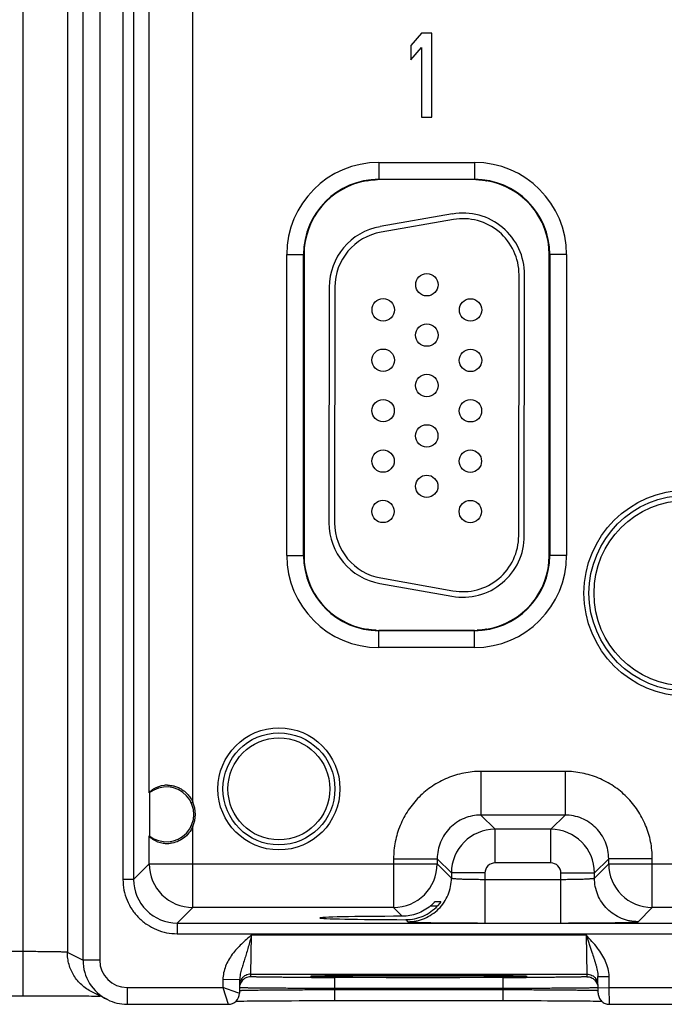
# Model space of a CAD drawing. Header units: inches. Extents: x 0 to 34, y 0 to 22.
# Tile 21 of 51: x 10 to 11.2, y 12.5 to 14.3. Entities that reach past the tile are written whole.
import ezdxf

# ---------------------------------------------------------------- set-up
doc = ezdxf.new("R2010")
doc.units = ezdxf.units.IN
doc.header["$LTSCALE"] = 1.87
doc.header["$MEASUREMENT"] = 0
doc.layers.get('0').update_dxf_attribs({"linetype": 'CONTINUOUS'})

msp = doc.modelspace()

# ---------------------------------------------------------------- linework, layer by layer
at = {"color": 7, "linetype": 'CONTINUOUS'}
for p, q in [((10.0247, 12.5181), (10.0247, 15.956)), ((10.1034, 15.8786), (10.1034, 12.5955)), ((10.1313, 15.8925), (10.1313, 12.5816)), ((10.1613, 15.8925), (10.1613, 12.5816)), ((10.3275, 12.8638), (10.3275, 15.7984)), ((10.2027, 15.7482), (10.2027, 12.7259)), ((10.2217, 15.7482), (10.2217, 12.7259)), ((10.2495, 12.8816), (10.2495, 15.7204)), ((10.7361, 14.237), (10.7173, 14.2147)), ((10.7548, 14.237), (10.7361, 14.237)), ((10.7548, 14.087), (10.7548, 14.237)), ((10.7173, 14.2147), (10.7173, 14.1892)), ((10.7173, 14.1892), (10.7361, 14.2115)), ((10.7361, 14.2115), (10.7361, 14.087)), ((10.7361, 14.087), (10.7548, 14.087)), ((10.6598, 14.006), (10.6598, 13.9755)), ((10.6598, 14.006), (10.8308, 14.006)), ((10.8308, 14.006), (10.8308, 13.9755)), ((10.6387, 13.9736), (10.6383, 13.9734)), ((10.6383, 13.9734), (10.6383, 13.9734)), ((10.639, 13.9736), (10.6387, 13.9736)), ((10.6397, 13.9738), (10.639, 13.9736)), ((10.6449, 13.9746), (10.6463, 13.9748)), ((10.6598, 13.9755), (10.6552, 13.9754)), ((10.6598, 13.976), (10.8308, 13.976)), ((10.8308, 13.9755), (10.6598, 13.9755)), ((10.8355, 13.9754), (10.8308, 13.9755)), ((10.8507, 13.9738), (10.8511, 13.9737)), ((10.8519, 13.9736), (10.851, 13.9738)), ((10.8523, 13.9734), (10.8519, 13.9736)), ((10.8524, 13.9734), (10.8523, 13.9734)), ((10.8524, 13.9734), (10.8524, 13.9734)), ((10.7913, 13.9141), (10.6623, 13.8915)), ((10.793, 13.9042), (10.664, 13.8816)), ((10.4953, 13.3045), (10.4953, 13.8415)), ((10.4953, 13.8415), (10.5262, 13.8415)), ((10.5253, 13.3045), (10.5253, 13.8415)), ((10.5262, 13.8415), (10.5262, 13.3045)), ((10.9644, 13.3045), (10.9644, 13.8415)), ((10.9953, 13.8415), (10.9644, 13.8415)), ((10.9653, 13.8415), (10.9653, 13.3045)), ((10.9953, 13.8415), (10.9953, 13.3045)), ((10.9098, 13.3396), (10.9103, 13.8056)), ((10.9198, 13.3396), (10.9203, 13.8056)), ((10.5712, 13.7833), (10.5708, 13.3628)), ((10.5812, 13.7832), (10.5808, 13.3627)), ((10.4953, 13.3045), (10.5262, 13.3045)), ((10.9953, 13.3045), (10.9644, 13.3045)), ((10.6633, 13.2642), (10.7923, 13.2413)), ((10.6616, 13.2543), (10.7905, 13.2314)), ((10.6383, 13.1727), (10.6383, 13.1727)), ((10.6383, 13.1727), (10.6383, 13.1727)), ((10.6383, 13.1727), (10.6387, 13.1725)), ((10.6387, 13.1725), (10.6396, 13.1723)), ((10.6399, 13.1723), (10.6395, 13.1724)), ((10.6552, 13.1707), (10.6598, 13.1706)), ((10.6598, 13.1401), (10.6598, 13.1706)), ((10.6598, 13.1706), (10.8308, 13.1706)), ((10.8308, 13.1701), (10.6598, 13.1701)), ((10.8308, 13.1706), (10.8355, 13.1707)), ((10.8308, 13.1401), (10.8308, 13.1706)), ((10.8457, 13.1715), (10.8443, 13.1713)), ((10.8509, 13.1723), (10.8516, 13.1725)), ((10.8516, 13.1725), (10.8519, 13.1725)), ((10.8519, 13.1725), (10.8523, 13.1727)), ((10.8523, 13.1727), (10.8524, 13.1727)), ((10.8308, 13.1401), (10.6598, 13.1401)), ((10.8422, 12.9187), (10.8422, 12.8407)), ((10.9925, 12.9187), (10.8422, 12.9187)), ((10.9925, 12.9187), (10.9925, 12.8407)), ((10.2498, 12.8804), (10.2495, 12.8816)), ((10.2509, 12.8028), (10.2509, 12.8812)), ((10.3275, 12.8638), (10.3248, 12.8625)), ((10.8422, 12.8407), (10.8675, 12.8153)), ((10.9925, 12.8407), (10.8422, 12.8407)), ((10.9925, 12.8407), (10.9671, 12.8153)), ((10.3275, 12.8203), (10.3248, 12.8215)), ((10.3275, 12.6757), (10.3275, 12.8203)), ((10.2495, 12.8025), (10.2498, 12.8037)), ((10.2495, 12.7537), (10.2495, 12.8025)), ((10.8675, 12.7553), (10.8675, 12.8153)), ((10.9671, 12.8153), (10.8675, 12.8153)), ((10.9671, 12.7553), (10.9671, 12.8153)), ((10.2217, 12.7259), (10.2495, 12.7537)), ((10.2495, 12.7537), (10.7642, 12.7537)), ((10.6862, 12.7627), (10.6862, 12.6757)), ((10.6862, 12.7627), (10.7642, 12.7627)), ((10.7642, 12.7627), (10.7642, 12.7537)), ((10.7642, 12.7627), (10.7895, 12.7373)), ((10.7642, 12.7537), (10.7895, 12.7283)), ((10.9671, 12.7553), (10.8675, 12.7553)), ((11.0705, 12.7627), (11.0451, 12.7373)), ((11.0451, 12.7283), (11.0705, 12.7537)), ((11.0705, 12.7537), (11.0705, 12.7627)), ((11.1484, 12.7627), (11.0705, 12.7627)), ((11.0705, 12.7537), (11.6942, 12.7537)), ((11.1484, 12.6757), (11.1484, 12.7627)), ((10.7895, 12.7373), (10.7895, 12.7283)), ((10.8495, 12.7373), (10.7895, 12.7373)), ((10.8495, 12.7373), (10.8495, 12.648)), ((10.9851, 12.7259), (10.9851, 12.7373)), ((10.9851, 12.7373), (11.0451, 12.7373)), ((11.0451, 12.7283), (11.0451, 12.7373)), ((10.2217, 12.7259), (10.2027, 12.7259)), ((10.8495, 12.7259), (10.9851, 12.7259)), ((10.9851, 12.648), (10.9851, 12.7259)), ((10.7523, 12.6787), (10.7648, 12.6787)), ((10.7606, 12.6865), (10.7709, 12.6865)), ((10.7689, 12.6835), (10.7648, 12.6787)), ((10.7709, 12.6865), (10.7689, 12.6835)), ((10.2997, 12.6479), (10.3275, 12.6757)), ((10.6862, 12.6757), (10.3275, 12.6757)), ((10.6862, 12.6757), (10.7018, 12.6601)), ((11.1231, 12.6503), (11.1484, 12.6757)), ((11.6162, 12.6757), (11.1484, 12.6757)), ((10.2997, 12.6479), (10.2997, 12.6289)), ((10.2997, 12.6479), (17.69, 12.6479)), ((10.7079, 12.654), (10.7115, 12.6503)), ((10.8495, 12.648), (10.9851, 12.648)), ((10.2997, 12.6289), (17.69, 12.6289)), ((10.4311, 12.5567), (10.4326, 12.6267)), ((10.4326, 12.6267), (11.03, 12.6267)), ((11.03, 12.6267), (11.0315, 12.5567)), ((11.03, 12.6267), (11.0405, 12.5957)), ((10.0247, 12.5969), (9.9893, 12.5969)), ((10.1313, 12.5816), (10.1034, 12.5955)), ((10.1613, 12.5816), (10.1313, 12.5816)), ((10.431, 12.552), (10.4311, 12.5567)), ((10.4311, 12.5567), (11.0315, 12.5567)), ((10.5961, 12.5538), (10.6044, 12.5538)), ((10.6044, 12.5538), (10.6133, 12.5539)), ((10.6133, 12.5539), (10.6228, 12.554)), ((10.6228, 12.554), (10.6328, 12.554)), ((10.6328, 12.554), (10.6435, 12.5541)), ((10.6435, 12.5541), (10.6547, 12.5541)), ((10.6547, 12.5541), (10.6664, 12.5542)), ((10.6664, 12.5542), (10.6786, 12.5542)), ((10.6786, 12.5542), (10.6912, 12.5542)), ((10.6912, 12.5542), (10.7042, 12.5542)), ((10.7243, 12.5543), (10.7392, 12.5543)), ((10.7313, 12.5543), (10.73, 12.5543)), ((10.7342, 12.5543), (10.7313, 12.5543)), ((10.7392, 12.5543), (10.753, 12.5542)), ((10.753, 12.5542), (10.7665, 12.5542)), ((10.7665, 12.5542), (10.7796, 12.5542)), ((10.7796, 12.5542), (10.7923, 12.5542)), ((10.7923, 12.5542), (10.8045, 12.5541)), ((10.8045, 12.5541), (10.8162, 12.5541)), ((10.8162, 12.5541), (10.8273, 12.554)), ((10.8273, 12.554), (10.8378, 12.554)), ((10.8378, 12.554), (10.8477, 12.5539)), ((10.8477, 12.5539), (10.857, 12.5539)), ((10.857, 12.5539), (10.8656, 12.5538)), ((11.0315, 12.5567), (11.0316, 12.552)), ((10.3812, 12.547), (10.381, 12.5328)), ((10.4112, 12.5464), (10.3812, 12.547)), ((10.4112, 12.5464), (10.4108, 12.5225)), ((10.5476, 12.5531), (10.5409, 12.5529)), ((10.5421, 12.5529), (10.5437, 12.553)), ((10.5437, 12.553), (10.5458, 12.553)), ((10.5458, 12.553), (10.5484, 12.5531)), ((10.5484, 12.5531), (10.5515, 12.5532)), ((10.5515, 12.5532), (10.5551, 12.5533)), ((10.5551, 12.5533), (10.5592, 12.5533)), ((10.5592, 12.5533), (10.5639, 12.5534)), ((10.5639, 12.5534), (10.5691, 12.5535)), ((10.5691, 12.5535), (10.575, 12.5536)), ((10.575, 12.5536), (10.5814, 12.5536)), ((10.5809, 12.5507), (10.5809, 12.5311)), ((10.8817, 12.5507), (10.5809, 12.5507)), ((10.5814, 12.5536), (10.5885, 12.5537)), ((10.5885, 12.5537), (10.5961, 12.5538)), ((10.8656, 12.5538), (10.8735, 12.5537)), ((10.8735, 12.5537), (10.8808, 12.5536)), ((10.8808, 12.5536), (10.8874, 12.5536)), ((10.8817, 12.5507), (10.8817, 12.5311)), ((10.8874, 12.5536), (10.8934, 12.5535)), ((10.8934, 12.5535), (10.8988, 12.5534)), ((10.8988, 12.5534), (10.9036, 12.5533)), ((10.9036, 12.5533), (10.9078, 12.5533)), ((10.9078, 12.5533), (10.9114, 12.5532)), ((10.9114, 12.5532), (10.9146, 12.5531)), ((10.9146, 12.5531), (10.9172, 12.553)), ((10.9216, 12.5529), (10.9152, 12.5531)), ((11.0513, 12.5522), (11.0713, 12.5526)), ((11.0518, 12.5225), (11.0513, 12.5522)), ((11.0716, 12.5328), (11.0713, 12.5526)), ((10.1749, 12.5111), (10.1469, 12.5251)), ((10.2101, 12.5328), (10.2101, 12.5028)), ((10.2101, 12.5328), (10.381, 12.5328)), ((10.381, 12.5328), (10.3908, 12.5028)), ((10.408, 12.5234), (10.381, 12.5328)), ((10.4108, 12.5225), (10.408, 12.5234)), ((10.5809, 12.5291), (10.5809, 12.5311)), ((10.8817, 12.5311), (10.5809, 12.5311)), ((10.5809, 12.5291), (10.5809, 12.5095)), ((10.5809, 12.5291), (10.8817, 12.5291)), ((10.8817, 12.5291), (10.8817, 12.5311)), ((10.8817, 12.5291), (10.8817, 12.5095)), ((11.0515, 12.5276), (11.0517, 12.5275)), ((11.0516, 12.5325), (11.0716, 12.5328)), ((11.0716, 12.5328), (11.321, 12.5328)), ((11.0718, 12.5028), (11.0716, 12.5328)), ((10.1585, 12.5175), (10.1623, 12.5174)), ((10.2101, 12.5028), (10.3908, 12.5028)), ((10.4047, 12.5084), (10.407, 12.5085)), ((10.407, 12.5085), (10.4113, 12.5086)), ((10.4189, 12.5087), (10.4249, 12.5088)), ((10.4249, 12.5088), (10.4318, 12.5089)), ((10.4318, 12.5089), (10.4394, 12.5089)), ((10.4394, 12.5089), (10.448, 12.509)), ((10.448, 12.509), (10.4574, 12.5091)), ((10.4574, 12.5091), (10.4677, 12.5092)), ((10.4677, 12.5092), (10.4789, 12.5092)), ((10.4789, 12.5092), (10.491, 12.5093)), ((10.491, 12.5093), (10.5039, 12.5093)), ((10.5039, 12.5093), (10.5176, 12.5094)), ((10.5176, 12.5094), (10.5321, 12.5094)), ((10.5321, 12.5094), (10.5472, 12.5095)), ((10.5472, 12.5095), (10.5628, 12.5095)), ((10.5628, 12.5095), (10.579, 12.5095)), ((10.579, 12.5095), (10.8881, 12.5095)), ((10.8881, 12.5095), (10.9012, 12.5095)), ((10.9012, 12.5095), (10.9139, 12.5095)), ((10.9139, 12.5095), (10.9263, 12.5094)), ((10.9263, 12.5094), (10.9383, 12.5094)), ((10.9383, 12.5094), (10.9499, 12.5094)), ((10.9499, 12.5094), (10.9611, 12.5093)), ((10.9611, 12.5093), (10.9717, 12.5093)), ((10.9717, 12.5093), (10.9819, 12.5092)), ((10.9819, 12.5092), (10.9915, 12.5092)), ((10.9915, 12.5092), (11.0005, 12.5091)), ((11.0005, 12.5091), (11.009, 12.5091)), ((11.009, 12.5091), (11.0169, 12.509)), ((11.0169, 12.509), (11.0243, 12.5089)), ((11.0243, 12.5089), (11.0311, 12.5089)), ((11.0311, 12.5089), (11.0373, 12.5088)), ((11.0373, 12.5088), (11.0429, 12.5087)), ((11.0429, 12.5087), (11.048, 12.5086)), ((11.048, 12.5086), (11.0525, 12.5086)), ((11.0718, 12.5028), (11.3208, 12.5028))]:
    msp.add_line(p, q, dxfattribs=at)
for points in [[(10.6394, 13.9737), (10.6394, 13.9737), (10.6397, 13.9738), (10.6402, 13.9739), (10.6408, 13.974), (10.6416, 13.9741)], [(10.6416, 13.9741), (10.6425, 13.9743), (10.6436, 13.9744), (10.6449, 13.9746)], [(10.6463, 13.9748), (10.6479, 13.9749), (10.6496, 13.9751)], [(10.6496, 13.9751), (10.6514, 13.9752), (10.6533, 13.9753), (10.6552, 13.9754)], [(10.8355, 13.9754), (10.8362, 13.9754), (10.8383, 13.9753), (10.8402, 13.9751), (10.842, 13.975), (10.8437, 13.9748), (10.8452, 13.9747)], [(10.8452, 13.9747), (10.8465, 13.9745), (10.8477, 13.9743), (10.8487, 13.9742), (10.8496, 13.974), (10.8502, 13.9739), (10.8507, 13.9738)], [(10.6454, 13.1714), (10.6441, 13.1716), (10.6429, 13.1718), (10.6419, 13.1719), (10.6411, 13.1721), (10.6404, 13.1722), (10.6399, 13.1723)], [(10.6552, 13.1707), (10.6544, 13.1707), (10.6523, 13.1708), (10.6504, 13.171), (10.6486, 13.1711), (10.6469, 13.1713), (10.6454, 13.1714)], [(10.841, 13.171), (10.8392, 13.1709), (10.8373, 13.1708), (10.8355, 13.1707)], [(10.8443, 13.1713), (10.8427, 13.1712), (10.841, 13.171)], [(10.849, 13.172), (10.8481, 13.1718), (10.847, 13.1717), (10.8457, 13.1715)], [(10.8512, 13.1724), (10.8512, 13.1724), (10.8509, 13.1723), (10.8505, 13.1722), (10.8498, 13.1721), (10.849, 13.172)], [(10.7042, 12.5542), (10.7175, 12.5543), (10.7243, 12.5543)], [(10.5398, 12.5528), (10.5398, 12.5528), (10.5399, 12.5528), (10.5401, 12.5528), (10.5404, 12.5528), (10.5409, 12.5529), (10.5414, 12.5529), (10.5421, 12.5529)], [(10.9172, 12.553), (10.9193, 12.553), (10.9202, 12.5529), (10.921, 12.5529), (10.9216, 12.5529), (10.9221, 12.5528), (10.9225, 12.5528), (10.9227, 12.5528), (10.9227, 12.5528)], [(7.688, 12.5181), (10.034, 12.5181), (10.043, 12.5181), (10.0518, 12.5181), (10.0604, 12.5181), (10.0687, 12.5181), (10.0768, 12.5181), (10.0847, 12.518), (10.0923, 12.518), (10.0996, 12.518), (10.1066, 12.5179), (10.1133, 12.5179), (10.1196, 12.5179), (10.1257, 12.5178), (10.1314, 12.5178), (10.1367, 12.5177), (10.1418, 12.5177), (10.1465, 12.5176), (10.1508, 12.5176), (10.1548, 12.5175), (10.1585, 12.5175)], [(10.4113, 12.5086), (10.4162, 12.5087), (10.4189, 12.5087)], [(11.0525, 12.5086), (11.0565, 12.5085), (11.0582, 12.5084)]]:
    msp.add_lwpolyline(points, dxfattribs=at)
for centre, radius in [((10.7457, 13.7878), 0.02), ((10.6677, 13.7429), 0.02), ((10.8237, 13.7427), 0.02), ((10.7456, 13.6978), 0.02), ((10.6676, 13.6529), 0.02), ((10.8236, 13.6527), 0.02), ((10.7456, 13.6078), 0.02), ((10.6675, 13.5629), 0.02), ((10.8235, 13.5627), 0.02), ((10.7455, 13.5178), 0.02), ((10.6674, 13.4729), 0.02), ((10.8234, 13.4727), 0.02), ((10.7454, 13.4278), 0.02), ((11.2103, 13.237), 0.184), ((10.6673, 13.3829), 0.02), ((10.8233, 13.3827), 0.02), ((11.2103, 13.237), 0.175), ((11.2103, 13.237), 0.166), ((10.4814, 12.8875), 0.109), ((10.4814, 12.8875), 0.1), ((10.4814, 12.8875), 0.091)]:
    msp.add_circle(centre, radius, dxfattribs=at)
for centre, radius, start, end in [((10.6598, 13.8415), 0.1645, 90, 180), ((10.8308, 13.8415), 0.1645, 0, 90), ((10.6598, 13.8415), 0.1345, 90, 180), ((10.6598, 13.8415), 0.1336, 99.2807, 180), ((10.6368, 13.9822), 0.00897, 279.2809, 286.6865), ((10.6489, 13.9267), 0.048, 100.4911, 101.0418), ((10.6514, 13.9129), 0.062, 99.8791, 100.4773), ((10.653, 13.9039), 0.0712, 99.6251, 99.8828), ((10.6556, 13.8884), 0.0869, 98.1646, 99.5778), ((10.657, 13.8786), 0.0967, 97.8713, 98.1766), ((10.6582, 13.8692), 0.1063, 96.0408, 97.8468), ((10.659, 13.8615), 0.1139, 94.1952, 96.0331), ((10.659, 13.8618), 0.1136, 93.9556, 94.1958), ((10.6592, 13.8591), 0.1164, 91.9867, 93.9552), ((10.6598, 13.8415), 0.1339, 90, 91.9876), ((10.8308, 13.8415), 0.1345, 0, 90), ((10.8308, 13.8415), 0.1339, 88.0124, 90), ((10.8314, 13.8587), 0.1168, 86.1216, 88.0101), ((10.8316, 13.8617), 0.1138, 85.8319, 86.1195), ((10.8317, 13.8623), 0.1131, 83.9619, 85.8387), ((10.8326, 13.8708), 0.1047, 82.1616, 83.9748), ((10.8337, 13.8791), 0.0963, 81.8207, 82.1535), ((10.8357, 13.8924), 0.0828, 80.3436, 81.8675), ((10.8393, 13.9133), 0.0615, 79.5053, 80.356), ((10.8423, 13.9296), 0.045, 78.876, 79.5152), ((10.8538, 13.9823), 0.00897, 253.2123, 260.738), ((10.8308, 13.8415), 0.1336, 0, 80.7193), ((10.8103, 13.8057), 0.11, 359.9374, 99.9374), ((10.6812, 13.7831), 0.11, 99.9374, 179.9374), ((10.8103, 13.8057), 0.1, 359.9374, 99.9374), ((10.6812, 13.7831), 0.1, 99.9374, 179.9374), ((10.6808, 13.3626), 0.11, 179.9374, 259.9374), ((10.6808, 13.3626), 0.1, 179.9374, 259.9374), ((10.8098, 13.3397), 0.11, 259.9374, 359.9374), ((10.8098, 13.3397), 0.1, 259.9374, 359.9374), ((10.6598, 13.3045), 0.1645, 180, 270), ((10.6598, 13.3045), 0.1345, 180, 270), ((10.6598, 13.3045), 0.1336, 180, 260.7193), ((10.8308, 13.3045), 0.1645, 270, 360), ((10.8308, 13.3045), 0.1345, 270, 360), ((10.8308, 13.3045), 0.1336, 279.2807, 360), ((10.6369, 13.1638), 0.00897, 73.2123, 80.738), ((10.6483, 13.2165), 0.045, 258.876, 259.5152), ((10.6514, 13.2328), 0.0615, 259.5053, 260.356), ((10.6549, 13.2537), 0.0828, 260.3436, 261.8675), ((10.6569, 13.267), 0.0963, 261.8207, 262.1535), ((10.658, 13.2753), 0.1047, 262.1616, 263.9748), ((10.659, 13.2838), 0.1131, 263.9619, 265.8387), ((10.659, 13.2844), 0.1138, 265.8319, 266.1195), ((10.6592, 13.2874), 0.1168, 266.1216, 268.0101), ((10.6598, 13.3045), 0.1339, 268.0124, 270), ((10.8308, 13.3045), 0.1339, 270, 271.9876), ((10.8314, 13.287), 0.1164, 271.9867, 273.9552), ((10.8316, 13.2842), 0.1136, 273.9556, 274.1958), ((10.8316, 13.2846), 0.1139, 274.1952, 276.0331), ((10.8324, 13.2769), 0.1063, 276.0408, 277.8468), ((10.8336, 13.2675), 0.0967, 277.8713, 278.1766), ((10.8351, 13.2577), 0.0869, 278.1646, 279.5778), ((10.8376, 13.2422), 0.0712, 279.6251, 279.8828), ((10.8392, 13.2332), 0.062, 279.8791, 280.4773), ((10.8417, 13.2194), 0.048, 280.4911, 281.0418), ((10.8538, 13.1639), 0.00897, 99.2809, 106.6865), ((10.2803, 12.842), 0.049, 231.4665, 128.5335), ((10.2822, 12.8452), 0.0488, 96.8766, 121.0989), ((10.2821, 12.8457), 0.0483, 92.3432, 96.8206), ((10.2821, 12.8459), 0.0481, 89.9951, 92.3418), ((10.2803, 12.842), 0.052, 335.258, 24.742), ((10.8675, 12.7373), 0.078, 90.0156, 179.9844), ((10.9671, 12.7373), 0.078, 0.0156, 89.9844), ((10.2822, 12.839), 0.049, 237.2097, 261.0028), ((10.2821, 12.8383), 0.0483, 261.0607, 265.6178), ((10.2821, 12.8383), 0.0482, 265.6181, 269.9991), ((10.2821, 12.8383), 0.0483, 270.0026, 276.5048), ((10.3276, 12.7537), 0.078, 180.0209, 269.9791), ((10.6861, 12.7537), 0.078, 270.0209, 359.9791), ((10.8675, 12.7373), 0.018, 89.997, 180.0031), ((10.9671, 12.7373), 0.018, 359.997, 90.0031), ((11.1485, 12.7537), 0.078, 180.0209, 269.9791), ((10.2997, 12.7259), 0.078, 179.9893, 270.0102), ((10.2101, 12.5816), 0.0787, 179.9974, 243.4376), ((10.2101, 12.5816), 0.0488, 180.0058, 270.0014), ((10.431, 12.532), 0.02, 143.3908, 165.5992), ((10.4311, 12.5367), 0.02, 143.395, 161.2025), ((10.5808, 29.3144), 16.7636, 269.85961, 270.00038), ((10.8822, 28.9782), 16.4275, 269.99817, 270.14165), ((11.0316, 12.532), 0.02, 14.5364, 45.9248), ((11.0315, 12.5367), 0.02, 1.0001, 36.6012), ((10.3908, 12.5228), 0.02, 269.9964, 358.998), ((10.2101, 12.5816), 0.0787, 243.4353, 270.0039)]:
    msp.add_arc(centre, radius, start, end, dxfattribs=at)
msp.add_ellipse((10.7313, 12.657), major_axis=(0.1771, 0), ratio=0.017455, start_param=1.73829, end_param=4.579802, dxfattribs=at)
for points, knots in [([(10.8422, 12.9187), (10.832, 12.9187), (10.8115, 12.9167), (10.7821, 12.9077), (10.7549, 12.8932), (10.7311, 12.8737), (10.7116, 12.8499), (10.6971, 12.8228), (10.6882, 12.7933), (10.6862, 12.7729), (10.6862, 12.7627)], [0, 0, 0, 0, 0.124999, 0.249996, 0.375, 0.5, 0.624999, 0.750004, 0.875, 1, 1, 1, 1]), ([(11.1484, 12.7627), (11.1484, 12.7729), (11.1464, 12.7933), (11.1375, 12.8228), (11.123, 12.8499), (11.1035, 12.8737), (11.0797, 12.8932), (11.0525, 12.9077), (11.0231, 12.9167), (11.0027, 12.9187), (10.9925, 12.9187)], [0, 0, 0, 0, 0.124999, 0.249996, 0.375, 0.5, 0.624999, 0.750004, 0.875, 1, 1, 1, 1]), ([(10.2821, 12.894), (10.2842, 12.894), (10.2886, 12.8937), (10.2952, 12.8924), (10.3019, 12.89), (10.3083, 12.8865), (10.3143, 12.8821), (10.3196, 12.8767), (10.3241, 12.8706), (10.3265, 12.8661), (10.3275, 12.8638)], [0, 0, 0, 0, 0.110375, 0.22757, 0.350335, 0.477232, 0.606676, 0.737387, 0.868671, 1, 1, 1, 1]), ([(10.2495, 12.8816), (10.2497, 12.8818), (10.2504, 12.8823), (10.2528, 12.8843), (10.2551, 12.8859), (10.2569, 12.887)], [0, 0, 0, 0, 0.085565, 0.29158, 1, 1, 1, 1]), ([(10.8422, 12.8407), (10.8371, 12.8407), (10.8268, 12.8397), (10.8121, 12.8352), (10.7985, 12.828), (10.7866, 12.8182), (10.7769, 12.8063), (10.7696, 12.7927), (10.7652, 12.778), (10.7642, 12.7678), (10.7642, 12.7627)], [0, 0, 0, 0, 0.124991, 0.249986, 0.374994, 0.5, 0.625006, 0.750014, 0.875008, 1, 1, 1, 1]), ([(11.0705, 12.7627), (11.0705, 12.7678), (11.0695, 12.778), (11.065, 12.7927), (11.0577, 12.8063), (11.048, 12.8182), (11.0361, 12.828), (11.0225, 12.8352), (11.0078, 12.8397), (10.9976, 12.8407), (10.9925, 12.8407)], [0, 0, 0, 0, 0.124991, 0.249986, 0.374994, 0.5, 0.625006, 0.750014, 0.875008, 1, 1, 1, 1]), ([(10.3275, 12.8203), (10.3257, 12.8162), (10.321, 12.8084), (10.3113, 12.7991), (10.2998, 12.7928), (10.2916, 12.7908), (10.2875, 12.7903)], [0, 0, 0, 0, 0.258929, 0.51618, 0.76628, 1, 1, 1, 1]), ([(10.2557, 12.7978), (10.2548, 12.7984), (10.2533, 12.7994), (10.2516, 12.8007), (10.2506, 12.8015), (10.2501, 12.802), (10.2498, 12.8023), (10.2496, 12.8024), (10.2495, 12.8025)], [0, 0, 0, 0, 0.399578, 0.709347, 0.825852, 0.914169, 0.972712, 1, 1, 1, 1]), ([(10.2027, 12.7259), (10.2027, 12.7195), (10.204, 12.7068), (10.2095, 12.6885), (10.2185, 12.6716), (10.2307, 12.6568), (10.2455, 12.6447), (10.2624, 12.6357), (10.2807, 12.6301), (10.2934, 12.6289), (10.2997, 12.6289)], [0, 0, 0, 0, 0.124999, 0.249995, 0.375, 0.5, 0.625, 0.750004, 0.875001, 1, 1, 1, 1]), ([(10.7115, 12.6503), (10.7166, 12.6503), (10.7269, 12.6513), (10.7416, 12.6558), (10.7551, 12.6631), (10.767, 12.6728), (10.7768, 12.6847), (10.7841, 12.6983), (10.7885, 12.713), (10.7895, 12.7232), (10.7895, 12.7283)], [0, 0, 0, 0, 0.12498, 0.249997, 0.374992, 0.5, 0.625008, 0.750003, 0.87502, 1, 1, 1, 1]), ([(10.7895, 12.7283), (10.7896, 12.7283), (10.7897, 12.7282), (10.79, 12.7281), (10.7904, 12.7279), (10.7909, 12.7278), (10.7916, 12.7277), (10.7928, 12.7276), (10.7946, 12.7274), (10.7971, 12.7272), (10.8002, 12.727), (10.8037, 12.7268), (10.8076, 12.7266), (10.8119, 12.7265), (10.8166, 12.7263), (10.8216, 12.7262), (10.8288, 12.7261), (10.8381, 12.726), (10.8457, 12.7259), (10.8495, 12.7259)], [0, 0, 0, 0, 0.0028, 0.007574, 0.01454, 0.023754, 0.035221, 0.048925, 0.082952, 0.125555, 0.176356, 0.234882, 0.300599, 0.372887, 0.451078, 0.534436, 0.622179, 0.807467, 1, 1, 1, 1]), ([(10.9851, 12.7259), (10.989, 12.7259), (10.9965, 12.726), (11.0059, 12.7261), (11.013, 12.7262), (11.018, 12.7263), (11.0227, 12.7265), (11.027, 12.7266), (11.031, 12.7268), (11.0345, 12.727), (11.0375, 12.7272), (11.0401, 12.7274), (11.0419, 12.7276), (11.043, 12.7277), (11.0437, 12.7278), (11.0443, 12.7279), (11.0447, 12.7281), (11.0449, 12.7282), (11.0451, 12.7283), (11.0451, 12.7283)], [0, 0, 0, 0, 0.192533, 0.377821, 0.465564, 0.548922, 0.627113, 0.699401, 0.765118, 0.823645, 0.874445, 0.917048, 0.951075, 0.964779, 0.976246, 0.98546, 0.992426, 0.9972, 1, 1, 1, 1]), ([(11.1231, 12.6503), (11.118, 12.6503), (11.1078, 12.6513), (11.093, 12.6558), (11.0795, 12.6631), (11.0676, 12.6728), (11.0578, 12.6847), (11.0506, 12.6983), (11.0461, 12.713), (11.0451, 12.7232), (11.0451, 12.7283)], [0, 0, 0, 0, 0.12498, 0.249997, 0.374992, 0.5, 0.625008, 0.750003, 0.87502, 1, 1, 1, 1]), ([(10.7523, 12.6787), (10.7488, 12.6757), (10.7413, 12.6704), (10.7288, 12.6645), (10.7155, 12.6609), (10.7063, 12.6601), (10.7018, 12.6601)], [0, 0, 0, 0, 0.249994, 0.500705, 0.751219, 1, 1, 1, 1]), ([(10.7079, 12.654), (10.7132, 12.654), (10.7239, 12.655), (10.7392, 12.6599), (10.7531, 12.6678), (10.7612, 12.6748), (10.7648, 12.6787)], [0, 0, 0, 0, 0.250018, 0.500947, 0.751092, 1, 1, 1, 1]), ([(10.7523, 12.6787), (10.7528, 12.6791), (10.7538, 12.68), (10.7552, 12.6812), (10.7563, 12.6823), (10.7572, 12.6831), (10.7578, 12.6837), (10.7583, 12.6843), (10.7588, 12.6848), (10.7593, 12.6853), (10.7597, 12.6857), (10.76, 12.686), (10.7602, 12.6862), (10.7603, 12.6863), (10.7604, 12.6864), (10.7605, 12.6865), (10.7606, 12.6865), (10.7606, 12.6865), (10.7606, 12.6865)], [0, 0, 0, 0, 0.172573, 0.340994, 0.502005, 0.578494, 0.651599, 0.720597, 0.784598, 0.842697, 0.893771, 0.93644, 0.954186, 0.969307, 0.981618, 0.99094, 0.997103, 1, 1, 1, 1]), ([(10.7115, 12.6503), (10.7116, 12.6503), (10.7117, 12.6503), (10.7118, 12.6502), (10.7121, 12.6501), (10.7125, 12.6501), (10.7129, 12.65), (10.7136, 12.6499), (10.7147, 12.6498), (10.7163, 12.6497), (10.7181, 12.6496), (10.7203, 12.6495), (10.7228, 12.6494), (10.7256, 12.6493), (10.7299, 12.6492), (10.736, 12.649), (10.744, 12.6488), (10.7531, 12.6486), (10.7631, 12.6485), (10.7738, 12.6483), (10.7853, 12.6482), (10.7974, 12.6481), (10.81, 12.6481), (10.8274, 12.648), (10.8406, 12.648), (10.8495, 12.648)], [0, 0, 0, 0, 0.000832, 0.002205, 0.004145, 0.006661, 0.009754, 0.013425, 0.0225, 0.03387, 0.047507, 0.063382, 0.081464, 0.101706, 0.124059, 0.174898, 0.2335, 0.29932, 0.371733, 0.450065, 0.533577, 0.621484, 0.712945, 0.807114, 1, 1, 1, 1]), ([(10.9851, 12.648), (10.994, 12.648), (11.0072, 12.648), (11.0246, 12.6481), (11.0372, 12.6481), (11.0493, 12.6482), (11.0608, 12.6483), (11.0716, 12.6485), (11.0815, 12.6486), (11.0906, 12.6488), (11.0986, 12.649), (11.1047, 12.6492), (11.109, 12.6493), (11.1118, 12.6494), (11.1143, 12.6495), (11.1165, 12.6496), (11.1183, 12.6497), (11.1199, 12.6498), (11.121, 12.6499), (11.1217, 12.65), (11.1222, 12.6501), (11.1225, 12.6501), (11.1228, 12.6502), (11.1229, 12.6503), (11.123, 12.6503), (11.1231, 12.6503)], [0, 0, 0, 0, 0.192886, 0.287055, 0.378516, 0.466423, 0.549935, 0.628267, 0.70068, 0.7665, 0.825102, 0.875941, 0.898294, 0.918536, 0.936618, 0.952493, 0.96613, 0.9775, 0.986575, 0.990246, 0.993339, 0.995855, 0.997795, 0.999168, 1, 1, 1, 1]), ([(10.4326, 12.6267), (10.4295, 12.624), (10.4234, 12.6187), (10.4143, 12.6104), (10.4058, 12.6017), (10.3979, 12.5923), (10.3912, 12.582), (10.3858, 12.571), (10.3823, 12.5592), (10.3813, 12.551), (10.3812, 12.547)], [0, 0, 0, 0, 0.124985, 0.249975, 0.374979, 0.499988, 0.625005, 0.750017, 0.87502, 1, 1, 1, 1]), ([(10.4326, 12.6267), (10.4317, 12.6231), (10.4297, 12.616), (10.4267, 12.6054), (10.4242, 12.5967), (10.4222, 12.59), (10.4202, 12.5834), (10.4176, 12.5754), (10.4152, 12.5675), (10.4135, 12.5612), (10.412, 12.5547), (10.4113, 12.5498), (10.4112, 12.5464)], [0, 0, 0, 0, 0.134237, 0.266849, 0.396223, 0.459434, 0.521582, 0.643063, 0.761766, 0.820742, 0.879891, 1, 1, 1, 1]), ([(11.0504, 12.6033), (11.0472, 12.6074), (11.0405, 12.6153), (11.0335, 12.6229), (11.03, 12.6267)], [0, 0, 0, 0, 0.49998, 1, 1, 1, 1]), ([(10.1034, 12.5955), (10.1034, 12.5955), (10.1033, 12.5956), (10.1032, 12.5956), (10.1031, 12.5956), (10.1028, 12.5957), (10.1023, 12.5957), (10.1016, 12.5958), (10.1007, 12.5959), (10.0996, 12.5959), (10.0984, 12.596), (10.097, 12.5961), (10.0954, 12.5961), (10.0929, 12.5962), (10.0895, 12.5963), (10.0849, 12.5964), (10.0797, 12.5965), (10.074, 12.5966), (10.0679, 12.5967), (10.0613, 12.5967), (10.0519, 12.5968), (10.0397, 12.5969), (10.0297, 12.5969), (10.0247, 12.5969)], [0, 0, 0, 0, 0.000833, 0.002207, 0.004147, 0.006663, 0.013427, 0.022502, 0.033872, 0.047509, 0.063385, 0.081467, 0.101709, 0.124064, 0.174903, 0.233505, 0.299325, 0.371738, 0.45007, 0.533581, 0.621487, 0.807116, 1, 1, 1, 1]), ([(10.1469, 12.5251), (10.1437, 12.5267), (10.1374, 12.5304), (10.1288, 12.5372), (10.1213, 12.5451), (10.1149, 12.554), (10.1099, 12.5637), (10.1062, 12.5739), (10.1039, 12.5846), (10.1034, 12.5919), (10.1034, 12.5955)], [0, 0, 0, 0, 0.124992, 0.249987, 0.374982, 0.499984, 0.624975, 0.749968, 0.875044, 1, 1, 1, 1]), ([(11.0405, 12.5957), (11.0417, 12.5921), (11.0436, 12.5867), (11.0458, 12.5795), (11.0474, 12.5741), (11.0489, 12.5687), (11.0505, 12.5615), (11.0512, 12.5559), (11.0513, 12.5522)], [0, 0, 0, 0, 0.254102, 0.379513, 0.504038, 0.628001, 0.751758, 1, 1, 1, 1]), ([(11.0713, 12.5526), (11.0712, 12.5572), (11.0699, 12.5665), (11.0653, 12.5797), (11.0586, 12.592), (11.0532, 12.5996), (11.0504, 12.6033)], [0, 0, 0, 0, 0.249921, 0.499902, 0.749954, 1, 1, 1, 1]), ([(10.4311, 12.5567), (10.4295, 12.5567), (10.4264, 12.5563), (10.422, 12.5547), (10.4181, 12.5522), (10.4159, 12.5499), (10.415, 12.5486)], [0, 0, 0, 0, 0.249896, 0.50005, 0.749994, 1, 1, 1, 1]), ([(10.73, 12.5543), (10.7103, 12.5543), (10.6813, 12.5542), (10.6438, 12.5541), (10.6184, 12.5539), (10.5957, 12.5538), (10.5763, 12.5536), (10.5606, 12.5534), (10.5515, 12.5532), (10.5476, 12.5531)], [0, 0, 0, 0, 0.323995, 0.476, 0.616391, 0.741779, 0.849146, 0.935914, 1, 1, 1, 1]), ([(10.9152, 12.5531), (10.9114, 12.5532), (10.9023, 12.5534), (10.8868, 12.5536), (10.8675, 12.5538), (10.845, 12.5539), (10.8198, 12.5541), (10.7826, 12.5542), (10.7538, 12.5543), (10.7342, 12.5543)], [0, 0, 0, 0, 0.063863, 0.150435, 0.257646, 0.38293, 0.523286, 0.675365, 1, 1, 1, 1]), ([(11.0315, 12.5567), (11.0331, 12.5567), (11.0362, 12.5563), (11.0406, 12.5547), (11.0445, 12.5522), (11.0467, 12.5499), (11.0476, 12.5486)], [0, 0, 0, 0, 0.249896, 0.50005, 0.749994, 1, 1, 1, 1]), ([(10.431, 12.552), (10.4294, 12.552), (10.4263, 12.5517), (10.4219, 12.5501), (10.418, 12.5475), (10.4159, 12.5452), (10.4149, 12.544)], [0, 0, 0, 0, 0.249896, 0.50005, 0.749994, 1, 1, 1, 1]), ([(10.5398, 12.5508), (10.5322, 12.5508), (10.5211, 12.5508), (10.5065, 12.5509), (10.4963, 12.5509), (10.4866, 12.551), (10.4775, 12.5511), (10.4691, 12.5512), (10.4615, 12.5512), (10.4546, 12.5513), (10.4494, 12.5514), (10.4456, 12.5515), (10.4431, 12.5515), (10.4409, 12.5516), (10.4388, 12.5516), (10.437, 12.5517), (10.4354, 12.5517), (10.4341, 12.5518), (10.4331, 12.5518), (10.4325, 12.5518), (10.4321, 12.5519), (10.4318, 12.5519), (10.4315, 12.5519), (10.4313, 12.5519), (10.4311, 12.552), (10.431, 12.552), (10.431, 12.552), (10.431, 12.552)], [0, 0, 0, 0, 0.208316, 0.307068, 0.401344, 0.490528, 0.574041, 0.651335, 0.721909, 0.7853, 0.8411, 0.866035, 0.888938, 0.909775, 0.928513, 0.945117, 0.959562, 0.971827, 0.981892, 0.986093, 0.989738, 0.992827, 0.995359, 0.997335, 0.998756, 0.999631, 1, 1, 1, 1]), ([(10.5409, 12.5529), (10.5405, 12.5529), (10.5398, 12.5528), (10.539, 12.5528), (10.5385, 12.5527), (10.5382, 12.5527), (10.538, 12.5527), (10.5379, 12.5527), (10.5378, 12.5526), (10.5377, 12.5526), (10.5376, 12.5526), (10.5376, 12.5526), (10.5376, 12.5526), (10.5376, 12.5525), (10.5377, 12.5525), (10.5377, 12.5525), (10.5378, 12.5525), (10.5379, 12.5525), (10.5381, 12.5524), (10.5383, 12.5524), (10.5387, 12.5524), (10.5391, 12.5524), (10.5397, 12.5523), (10.5401, 12.5523), (10.5404, 12.5523)], [0, 0, 0, 0, 0.227698, 0.318601, 0.394178, 0.454425, 0.478805, 0.499363, 0.516111, 0.529078, 0.53833, 0.544068, 0.547267, 0.551458, 0.558871, 0.56993, 0.584746, 0.603361, 0.625794, 0.652053, 0.716064, 0.795401, 0.890053, 1, 1, 1, 1]), ([(10.5404, 12.5523), (10.5416, 12.5522), (10.5444, 12.5521), (10.5495, 12.552), (10.5559, 12.5518), (10.567, 12.5517), (10.584, 12.5515), (10.6077, 12.5513), (10.6351, 12.5511), (10.6655, 12.551), (10.6979, 12.5509), (10.7201, 12.5509), (10.7313, 12.5509)], [0, 0, 0, 0, 0.018807, 0.04513, 0.078775, 0.11948, 0.220782, 0.34594, 0.491124, 0.651875, 0.823245, 1, 1, 1, 1]), ([(10.7313, 12.5509), (10.7511, 12.5509), (10.7802, 12.5509), (10.8179, 12.551), (10.8435, 12.5512), (10.8663, 12.5513), (10.8859, 12.5515), (10.9018, 12.5517), (10.911, 12.5519), (10.915, 12.552)], [0, 0, 0, 0, 0.323409, 0.475326, 0.615744, 0.741251, 0.848792, 0.935746, 1, 1, 1, 1]), ([(10.915, 12.552), (10.9161, 12.5521), (10.9178, 12.5521), (10.9199, 12.5522), (10.9212, 12.5522), (10.9224, 12.5523), (10.9233, 12.5523), (10.924, 12.5524), (10.9245, 12.5524), (10.9248, 12.5525), (10.925, 12.5525), (10.925, 12.5525), (10.925, 12.5526), (10.925, 12.5526), (10.925, 12.5526), (10.925, 12.5526), (10.9249, 12.5526), (10.9249, 12.5526), (10.9248, 12.5526), (10.9247, 12.5527), (10.9244, 12.5527), (10.9242, 12.5527), (10.9239, 12.5527), (10.9234, 12.5528), (10.9226, 12.5528), (10.922, 12.5529), (10.9216, 12.5529)], [0, 0, 0, 0, 0.263361, 0.373928, 0.470273, 0.552286, 0.619872, 0.67299, 0.711627, 0.735812, 0.742562, 0.744667, 0.746036, 0.747035, 0.748375, 0.750442, 0.753343, 0.757115, 0.761774, 0.773781, 0.789396, 0.808628, 0.831481, 0.857954, 0.921755, 1, 1, 1, 1]), ([(11.0316, 12.552), (11.0316, 12.552), (11.0316, 12.552), (11.0315, 12.552), (11.0313, 12.5519), (11.0311, 12.5519), (11.0308, 12.5519), (11.0305, 12.5519), (11.0301, 12.5518), (11.0295, 12.5518), (11.0285, 12.5518), (11.0272, 12.5517), (11.0256, 12.5517), (11.0238, 12.5516), (11.0218, 12.5516), (11.0195, 12.5515), (11.017, 12.5515), (11.0132, 12.5514), (11.008, 12.5513), (11.0011, 12.5512), (10.9935, 12.5512), (10.9851, 12.5511), (10.976, 12.551), (10.9663, 12.5509), (10.9561, 12.5509), (10.9415, 12.5508), (10.9304, 12.5508), (10.9228, 12.5508)], [0, 0, 0, 0, 0.00037, 0.001244, 0.002666, 0.004642, 0.007174, 0.010262, 0.013907, 0.018109, 0.028174, 0.04044, 0.054886, 0.071491, 0.09023, 0.111068, 0.133973, 0.15891, 0.214712, 0.278106, 0.348683, 0.425979, 0.509493, 0.598676, 0.69295, 0.791698, 1, 1, 1, 1]), ([(11.0316, 12.552), (11.0329, 12.552), (11.0355, 12.5518), (11.0392, 12.5507), (11.0426, 12.5489), (11.0446, 12.5473), (11.0455, 12.5464)], [0, 0, 0, 0, 0.2498, 0.500054, 0.750021, 1, 1, 1, 1]), ([(10.4109, 12.5275), (10.4109, 12.5275), (10.4109, 12.5275), (10.411, 12.5275), (10.411, 12.5275), (10.4112, 12.5276), (10.4114, 12.5276), (10.4118, 12.5276), (10.4122, 12.5276), (10.4128, 12.5277), (10.4134, 12.5277), (10.4142, 12.5277), (10.4151, 12.5278), (10.4164, 12.5278), (10.4184, 12.5279), (10.421, 12.5279), (10.424, 12.528), (10.4274, 12.5281), (10.4311, 12.5281), (10.4352, 12.5282), (10.4414, 12.5283), (10.4499, 12.5284), (10.4611, 12.5285), (10.4734, 12.5286), (10.4868, 12.5287), (10.501, 12.5288), (10.5161, 12.5289), (10.5317, 12.529), (10.5534, 12.5291), (10.5699, 12.5291), (10.5809, 12.5291)], [0, 0, 0, 0, 0.000122, 0.000369, 0.000759, 0.001296, 0.002815, 0.00493, 0.007643, 0.010952, 0.014857, 0.019355, 0.024443, 0.030117, 0.043214, 0.058617, 0.076287, 0.09618, 0.118252, 0.142449, 0.16871, 0.227172, 0.293073, 0.365782, 0.444597, 0.528762, 0.617464, 0.709841, 0.805002, 1, 1, 1, 1]), ([(10.5809, 12.5311), (10.5699, 12.5311), (10.5534, 12.5311), (10.5318, 12.5312), (10.5161, 12.5313), (10.5011, 12.5313), (10.4868, 12.5314), (10.4735, 12.5315), (10.4611, 12.5316), (10.45, 12.5317), (10.4414, 12.5318), (10.4353, 12.5318), (10.4312, 12.5319), (10.4274, 12.5319), (10.424, 12.532), (10.421, 12.532), (10.4184, 12.5321), (10.4165, 12.5321), (10.4151, 12.5322), (10.4143, 12.5322), (10.4135, 12.5322), (10.4129, 12.5322), (10.4123, 12.5323), (10.4118, 12.5323), (10.4115, 12.5323), (10.4113, 12.5323), (10.4112, 12.5323), (10.4111, 12.5323), (10.411, 12.5324), (10.411, 12.5324), (10.411, 12.5324), (10.411, 12.5324)], [0, 0, 0, 0, 0.195101, 0.290295, 0.382696, 0.471416, 0.555592, 0.634414, 0.707125, 0.773021, 0.831471, 0.857724, 0.881912, 0.903973, 0.923856, 0.941515, 0.956906, 0.96999, 0.975658, 0.98074, 0.985231, 0.989129, 0.99243, 0.995135, 0.997241, 0.99807, 0.99875, 0.999281, 0.999663, 0.999898, 1, 1, 1, 1]), ([(11.0516, 12.5324), (11.0516, 12.5324), (11.0516, 12.5324), (11.0516, 12.5324), (11.0515, 12.5323), (11.0514, 12.5323), (11.0513, 12.5323), (11.0511, 12.5323), (11.0508, 12.5323), (11.0503, 12.5323), (11.0498, 12.5322), (11.0491, 12.5322), (11.0483, 12.5322), (11.0475, 12.5322), (11.0461, 12.5321), (11.0442, 12.5321), (11.0416, 12.532), (11.0386, 12.532), (11.0352, 12.5319), (11.0314, 12.5319), (11.0273, 12.5318), (11.0212, 12.5318), (11.0126, 12.5317), (11.0015, 12.5316), (10.9892, 12.5315), (10.9758, 12.5314), (10.9615, 12.5313), (10.9465, 12.5313), (10.9309, 12.5312), (10.9092, 12.5311), (10.8927, 12.5311), (10.8817, 12.5311)], [0, 0, 0, 0, 0.000102, 0.000337, 0.00072, 0.00125, 0.00193, 0.002759, 0.004866, 0.00757, 0.010871, 0.014769, 0.01926, 0.024341, 0.03001, 0.043094, 0.058484, 0.076143, 0.096026, 0.118088, 0.142275, 0.168528, 0.226978, 0.292874, 0.365585, 0.444407, 0.528583, 0.617303, 0.709704, 0.804899, 1, 1, 1, 1]), ([(10.8817, 12.5291), (10.8924, 12.5291), (10.9134, 12.5291), (10.9439, 12.5289), (10.9682, 12.5288), (10.9862, 12.5287), (10.9983, 12.5285), (11.0095, 12.5284), (11.0195, 12.5283), (11.0282, 12.5282), (11.0356, 12.5281), (11.0409, 12.528), (11.0445, 12.5279), (11.0466, 12.5278), (11.0484, 12.5278), (11.0497, 12.5277), (11.0507, 12.5276), (11.0513, 12.5276), (11.0515, 12.5276)], [0, 0, 0, 0, 0.188821, 0.370894, 0.539681, 0.617163, 0.689093, 0.754823, 0.813768, 0.86539, 0.909231, 0.944891, 0.959552, 0.972052, 0.982367, 0.990474, 0.996354, 1, 1, 1, 1]), ([(11.0518, 12.5225), (11.0518, 12.5212), (11.0521, 12.5186), (11.0533, 12.5149), (11.0552, 12.5114), (11.0577, 12.5085), (11.0607, 12.506), (11.0642, 12.5042), (11.0679, 12.5031), (11.0705, 12.5028), (11.0718, 12.5028)], [0, 0, 0, 0, 0.124899, 0.250022, 0.375002, 0.499994, 0.624987, 0.74997, 0.875096, 1, 1, 1, 1])]:
    msp.add_open_spline(points, degree=3, knots=knots, dxfattribs=at)

doc.saveas('drawing.dxf')
